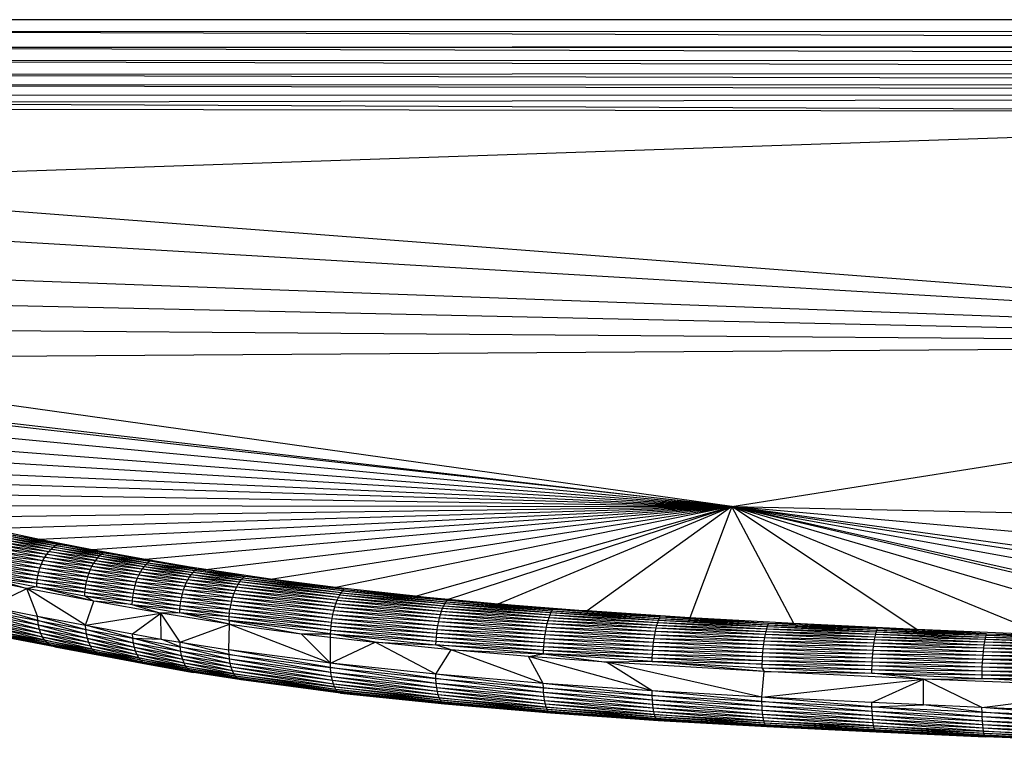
# Paper-space layout '_Posterior' of a CAD drawing. Header units: millimetres. Extents: x -1200 to 50, y -70 to 65.
# Tile 23 of 55: x -709 to -636, y -69 to -15. Entities that reach past the tile are written whole.
import ezdxf

# ---------------------------------------------------------------- set-up
doc = ezdxf.new("R2010")
doc.units = ezdxf.units.MM

psp = doc.layouts.new('_Posterior')

# ---------------------------------------------------------------- linework, layer by layer
at = {"color": 7, "linetype": 'Continuous', "lineweight": 25}
for p, q in [((-426.73, -15), (-722.73, -15)), ((-422.009, -15.828), (-641.971, -15)), ((-736.429, -15.884), (-422.009, -15.828)), ((-422.025, -16.837), (-736.429, -15.884)), ((-736.427, -17.072), (-422.025, -16.837)), ((-736.427, -17.072), (-422.029, -17.01)), ((-736.427, -17.072), (-422.128, -17.988)), ((-422.128, -17.988), (-736.427, -18.092)), ((-736.427, -18.092), (-422.365, -18.881)), ((-422.365, -18.881), (-736.429, -19.105)), ((-736.429, -19.105), (-422.803, -19.855)), ((-422.803, -19.855), (-736.43, -19.88)), ((-736.43, -19.88), (-424.095, -20.598)), ((-424.095, -20.598), (-736.43, -20.671)), ((-736.43, -20.63), (-424.095, -20.598)), ((-736.429, -21.19), (-424.095, -20.598)), ((-736.429, -21.19), (-579.175, -21.911)), ((-579.175, -21.911), (-736.426, -21.657)), ((-579.175, -21.911), (-736.222, -27.263)), ((-736.222, -27.263), (-579.375, -39.222)), ((-735.802, -30.031), (-579.375, -39.222)), ((-735.778, -33.499), (-579.375, -39.222)), ((-735.774, -35.768), (-579.375, -39.222)), ((-735.566, -38.022), (-579.375, -39.222)), ((-734.802, -40.289), (-579.375, -39.222)), ((-655.911, -51.366), (-579.375, -39.222)), ((-655.911, -51.366), (-734.802, -40.289)), ((-733.252, -42.404), (-655.911, -51.366)), ((-655.911, -51.366), (-732.91, -42.762)), ((-731.348, -44.202), (-655.911, -51.366)), ((-729.419, -45.726), (-655.911, -51.366)), ((-727.514, -47.036), (-655.911, -51.366)), ((-725.39, -48.296), (-655.911, -51.366)), ((-723.372, -49.313), (-655.911, -51.366)), ((-720.92, -50.326), (-655.911, -51.366)), ((-718.076, -51.275), (-655.911, -51.366)), ((-714.947, -52.149), (-655.911, -51.366)), ((-711.446, -52.995), (-655.911, -51.366)), ((-707.64, -53.802), (-655.911, -51.366)), ((-703.712, -54.564), (-655.911, -51.366)), ((-699.738, -55.294), (-655.911, -51.366)), ((-695.227, -56.059), (-655.911, -51.366)), ((-690.381, -56.776), (-655.911, -51.366)), ((-655.911, -51.366), (-685.494, -57.397)), ((-679.55, -58.044), (-655.911, -51.366)), ((-677.09, -58.283), (-655.911, -51.366)), ((-673.378, -58.618), (-655.911, -51.366)), ((-655.911, -51.366), (-666.722, -59.148)), ((-655.911, -51.366), (-659.056, -59.661)), ((-655.911, -51.366), (-599.268, -61.644)), ((-655.911, -51.366), (-589.684, -61.42)), ((-610.331, -61.577), (-655.911, -51.366)), ((-655.911, -51.366), (-612.237, -61.547)), ((-655.911, -51.366), (-621.805, -61.318)), ((-655.911, -51.366), (-632.54, -60.954)), ((-586.042, -60.987), (-655.911, -51.366)), ((-642.079, -60.535), (-655.911, -51.366)), ((-571.403, -58.922), (-655.911, -51.366)), ((-651.278, -60.09), (-655.911, -51.366)), ((-655.911, -51.366), (-500.762, -54.606)), ((-711.446, -52.995), (-707.64, -53.802)), ((-710.037, -53.698), (-706.621, -54.389)), ((-710.037, -53.698), (-706.453, -54.266)), ((-709.855, -53.578), (-706.453, -54.266)), ((-709.855, -53.578), (-706.286, -54.171)), ((-706.286, -54.171), (-709.674, -53.486)), ((-709.674, -53.486), (-707.64, -53.802)), ((-710.568, -54.224), (-707.107, -54.921)), ((-710.568, -54.224), (-706.951, -54.717)), ((-710.397, -54.022), (-706.951, -54.717)), ((-710.397, -54.022), (-706.788, -54.539)), ((-710.219, -53.846), (-706.788, -54.539)), ((-710.219, -53.846), (-706.621, -54.389)), ((-706.286, -54.171), (-707.64, -53.802)), ((-707.64, -53.802), (-703.712, -54.564)), ((-706.788, -54.539), (-706.621, -54.389)), ((-706.621, -54.389), (-706.453, -54.266)), ((-703.16, -55.047), (-706.621, -54.389)), ((-706.621, -54.389), (-703.005, -54.922)), ((-706.453, -54.266), (-706.286, -54.171)), ((-703.005, -54.922), (-706.453, -54.266)), ((-706.453, -54.266), (-702.851, -54.825)), ((-702.851, -54.825), (-706.286, -54.171)), ((-706.286, -54.171), (-703.712, -54.564)), ((-711.011, -54.96), (-707.508, -55.663)), ((-711.011, -54.96), (-707.388, -55.397)), ((-710.878, -54.696), (-707.388, -55.397)), ((-710.878, -54.696), (-707.254, -55.149)), ((-710.73, -54.449), (-707.254, -55.149)), ((-710.73, -54.449), (-707.107, -54.921)), ((-707.388, -55.397), (-707.254, -55.149)), ((-707.254, -55.149), (-707.107, -54.921)), ((-703.741, -55.816), (-707.254, -55.149)), ((-707.254, -55.149), (-703.607, -55.586)), ((-707.107, -54.921), (-706.951, -54.717)), ((-703.607, -55.586), (-707.107, -54.921)), ((-707.107, -54.921), (-703.463, -55.38)), ((-706.951, -54.717), (-706.788, -54.539)), ((-703.463, -55.38), (-706.951, -54.717)), ((-706.951, -54.717), (-703.313, -55.2)), ((-703.313, -55.2), (-706.788, -54.539)), ((-706.788, -54.539), (-703.16, -55.047)), ((-703.712, -54.564), (-699.738, -55.294)), ((-703.712, -54.564), (-702.851, -54.825)), ((-703.16, -55.047), (-703.313, -55.2)), ((-703.005, -54.922), (-703.16, -55.047)), ((-703.16, -55.047), (-699.689, -55.679)), ((-703.16, -55.047), (-699.545, -55.552)), ((-702.851, -54.825), (-703.005, -54.922)), ((-703.005, -54.922), (-699.545, -55.552)), ((-703.005, -54.922), (-699.403, -55.452)), ((-699.403, -55.452), (-702.851, -54.825)), ((-702.851, -54.825), (-699.738, -55.294)), ((-711.302, -55.811), (-707.766, -56.516)), ((-711.302, -55.811), (-707.698, -56.227)), ((-711.224, -55.523), (-707.698, -56.227)), ((-711.224, -55.523), (-707.612, -55.941)), ((-711.127, -55.237), (-707.612, -55.941)), ((-711.127, -55.237), (-707.508, -55.663)), ((-707.612, -55.941), (-707.508, -55.663)), ((-707.508, -55.663), (-707.388, -55.397)), ((-703.973, -56.333), (-707.508, -55.663)), ((-707.508, -55.663), (-703.864, -56.066)), ((-703.864, -56.066), (-707.388, -55.397)), ((-707.388, -55.397), (-703.741, -55.816)), ((-703.741, -55.816), (-703.864, -56.066)), ((-703.607, -55.586), (-703.741, -55.816)), ((-703.741, -55.816), (-700.228, -56.458)), ((-703.741, -55.816), (-700.103, -56.225)), ((-703.463, -55.38), (-703.607, -55.586)), ((-703.607, -55.586), (-700.103, -56.225)), ((-703.607, -55.586), (-699.97, -56.017)), ((-703.313, -55.2), (-703.463, -55.38)), ((-703.463, -55.38), (-699.97, -56.017)), ((-703.463, -55.38), (-699.831, -55.835)), ((-703.313, -55.2), (-699.831, -55.835)), ((-703.313, -55.2), (-699.689, -55.679)), ((-699.831, -55.835), (-699.97, -56.017)), ((-699.689, -55.679), (-699.831, -55.835)), ((-699.831, -55.835), (-696.306, -56.434)), ((-699.831, -55.835), (-696.174, -56.277)), ((-699.738, -55.294), (-695.227, -56.059)), ((-699.403, -55.452), (-699.738, -55.294)), ((-699.545, -55.552), (-699.689, -55.679)), ((-699.689, -55.679), (-696.174, -56.277)), ((-699.689, -55.679), (-696.041, -56.148)), ((-699.403, -55.452), (-699.545, -55.552)), ((-699.545, -55.552), (-696.041, -56.148)), ((-699.545, -55.552), (-695.909, -56.046)), ((-695.909, -56.046), (-699.403, -55.452)), ((-695.227, -56.059), (-699.403, -55.452)), ((-708.585, -57.481), (-713.473, -56.481)), ((-711.399, -56.382), (-707.815, -56.804)), ((-711.399, -56.382), (-707.846, -57.086)), ((-711.36, -56.099), (-707.766, -56.516)), ((-711.36, -56.099), (-707.815, -56.804)), ((-707.815, -56.804), (-707.766, -56.516)), ((-707.766, -56.516), (-707.698, -56.227)), ((-704.205, -57.19), (-707.766, -56.516)), ((-707.766, -56.516), (-704.145, -56.9)), ((-707.698, -56.227), (-707.612, -55.941)), ((-704.145, -56.9), (-707.698, -56.227)), ((-707.698, -56.227), (-704.067, -56.613)), ((-704.067, -56.613), (-707.612, -55.941)), ((-707.612, -55.941), (-703.973, -56.333)), ((-704.067, -56.613), (-704.145, -56.9)), ((-703.973, -56.333), (-704.067, -56.613)), ((-704.067, -56.613), (-700.533, -57.26)), ((-704.067, -56.613), (-700.445, -56.979)), ((-703.864, -56.066), (-703.973, -56.333)), ((-703.973, -56.333), (-700.445, -56.979)), ((-703.973, -56.333), (-700.343, -56.71)), ((-703.864, -56.066), (-700.343, -56.71)), ((-703.864, -56.066), (-700.228, -56.458)), ((-700.228, -56.458), (-700.343, -56.71)), ((-700.103, -56.225), (-700.228, -56.458)), ((-700.228, -56.458), (-696.677, -57.064)), ((-700.228, -56.458), (-696.56, -56.829)), ((-699.97, -56.017), (-700.103, -56.225)), ((-700.103, -56.225), (-696.56, -56.829)), ((-700.103, -56.225), (-696.436, -56.619)), ((-699.97, -56.017), (-696.436, -56.619)), ((-699.97, -56.017), (-696.306, -56.434)), ((-696.56, -56.829), (-696.436, -56.619)), ((-696.436, -56.619), (-696.306, -56.434)), ((-692.816, -57.175), (-696.436, -56.619)), ((-696.436, -56.619), (-692.696, -56.989)), ((-696.306, -56.434), (-696.174, -56.277)), ((-696.306, -56.434), (-692.696, -56.989)), ((-696.306, -56.434), (-692.573, -56.83)), ((-696.174, -56.277), (-696.041, -56.148)), ((-692.573, -56.83), (-696.174, -56.277)), ((-692.45, -56.699), (-696.174, -56.277)), ((-696.041, -56.148), (-695.909, -56.046)), ((-692.45, -56.699), (-696.041, -56.148)), ((-696.041, -56.148), (-692.329, -56.595)), ((-695.909, -56.046), (-692.329, -56.595)), ((-695.909, -56.046), (-695.227, -56.059)), ((-690.381, -56.776), (-695.227, -56.059)), ((-692.329, -56.595), (-695.227, -56.059)), ((-692.329, -56.595), (-692.45, -56.699)), ((-684.891, -57.558), (-692.329, -56.595)), ((-690.381, -56.776), (-692.329, -56.595)), ((-711.419, -56.655), (-707.846, -57.086)), ((-711.419, -56.655), (-707.86, -57.359)), ((-711.419, -56.655), (-708.585, -57.481)), ((-707.86, -57.359), (-708.585, -57.481)), ((-707.86, -57.359), (-707.846, -57.086)), ((-703.578, -58.426), (-707.86, -57.359)), ((-707.86, -57.359), (-704.286, -58.034)), ((-707.86, -57.359), (-704.275, -57.761)), ((-707.846, -57.086), (-707.815, -56.804)), ((-707.846, -57.086), (-704.248, -57.478)), ((-704.275, -57.761), (-707.846, -57.086)), ((-707.815, -56.804), (-704.205, -57.19)), ((-704.248, -57.478), (-707.815, -56.804)), ((-704.205, -57.19), (-704.248, -57.478)), ((-704.145, -56.9), (-704.205, -57.19)), ((-704.205, -57.19), (-700.662, -57.84)), ((-704.205, -57.19), (-700.605, -57.549)), ((-704.145, -56.9), (-700.605, -57.549)), ((-704.145, -56.9), (-700.533, -57.26)), ((-700.533, -57.26), (-700.605, -57.549)), ((-700.445, -56.979), (-700.533, -57.26)), ((-700.533, -57.26), (-696.963, -57.872)), ((-700.533, -57.26), (-696.88, -57.589)), ((-700.343, -56.71), (-700.445, -56.979)), ((-700.445, -56.979), (-696.88, -57.589)), ((-700.445, -56.979), (-696.784, -57.318)), ((-700.343, -56.71), (-696.784, -57.318)), ((-700.343, -56.71), (-696.677, -57.064)), ((-696.88, -57.589), (-696.784, -57.318)), ((-696.784, -57.318), (-696.677, -57.064)), ((-693.14, -57.879), (-696.784, -57.318)), ((-696.784, -57.318), (-693.04, -57.623)), ((-696.677, -57.064), (-696.56, -56.829)), ((-696.677, -57.064), (-693.04, -57.623)), ((-696.677, -57.064), (-692.931, -57.387)), ((-692.931, -57.387), (-696.56, -56.829)), ((-692.816, -57.175), (-696.56, -56.829)), ((-693.04, -57.623), (-692.931, -57.387)), ((-692.816, -57.175), (-692.931, -57.387)), ((-685.402, -58.363), (-692.931, -57.387)), ((-685.304, -58.148), (-692.931, -57.387)), ((-692.696, -56.989), (-692.816, -57.175)), ((-685.304, -58.148), (-692.816, -57.175)), ((-685.202, -57.959), (-692.816, -57.175)), ((-692.696, -56.989), (-692.573, -56.83)), ((-685.202, -57.959), (-692.696, -56.989)), ((-685.098, -57.798), (-692.696, -56.989)), ((-692.45, -56.699), (-692.573, -56.83)), ((-685.098, -57.798), (-692.573, -56.83)), ((-684.994, -57.664), (-692.573, -56.83)), ((-684.994, -57.664), (-692.45, -56.699)), ((-684.891, -57.558), (-692.45, -56.699)), ((-684.891, -57.558), (-690.381, -56.776)), ((-685.494, -57.397), (-690.381, -56.776)), ((-711.397, -58.842), (-708.585, -57.481)), ((-703.578, -58.426), (-708.585, -57.481)), ((-704.218, -60.212), (-708.585, -57.481)), ((-707.805, -59.54), (-708.585, -57.481)), ((-704.275, -57.761), (-704.286, -58.034)), ((-704.286, -58.034), (-700.73, -58.414)), ((-704.286, -58.034), (-700.741, -58.688)), ((-704.286, -58.034), (-703.578, -58.426)), ((-704.248, -57.478), (-704.275, -57.761)), ((-704.275, -57.761), (-700.704, -58.13)), ((-704.275, -57.761), (-700.73, -58.414)), ((-704.248, -57.478), (-700.704, -58.13)), ((-704.248, -57.478), (-700.662, -57.84)), ((-700.662, -57.84), (-700.704, -58.13)), ((-700.605, -57.549), (-700.662, -57.84)), ((-700.662, -57.84), (-697.088, -58.455)), ((-700.662, -57.84), (-697.033, -58.163)), ((-700.605, -57.549), (-697.033, -58.163)), ((-700.605, -57.549), (-696.963, -57.872)), ((-697.033, -58.163), (-696.963, -57.872)), ((-696.963, -57.872), (-696.88, -57.589)), ((-696.963, -57.872), (-693.308, -58.437)), ((-696.963, -57.872), (-693.23, -58.152)), ((-693.23, -58.152), (-696.88, -57.589)), ((-693.14, -57.879), (-696.88, -57.589)), ((-693.14, -57.879), (-693.23, -58.152)), ((-693.04, -57.623), (-693.14, -57.879)), ((-685.58, -58.859), (-693.14, -57.879)), ((-685.494, -58.601), (-693.14, -57.879)), ((-685.494, -58.601), (-693.04, -57.623)), ((-685.402, -58.363), (-693.04, -57.623)), ((-679.55, -58.044), (-685.494, -57.397)), ((-685.494, -57.397), (-684.891, -57.558)), ((-685.304, -58.148), (-685.202, -57.959)), ((-685.202, -57.959), (-685.098, -57.798)), ((-685.202, -57.959), (-677.436, -58.77)), ((-685.202, -57.959), (-677.349, -58.607)), ((-685.098, -57.798), (-684.994, -57.664)), ((-685.098, -57.798), (-677.349, -58.607)), ((-685.098, -57.798), (-677.261, -58.472)), ((-684.994, -57.664), (-684.891, -57.558)), ((-684.994, -57.664), (-677.261, -58.472)), ((-684.994, -57.664), (-677.175, -58.364)), ((-684.891, -57.558), (-677.175, -58.364)), ((-684.891, -57.558), (-679.55, -58.044)), ((-677.175, -58.364), (-679.55, -58.044)), ((-679.55, -58.044), (-677.09, -58.283)), ((-711.397, -58.842), (-707.805, -59.54)), ((-707.784, -59.873), (-711.397, -58.842)), ((-704.218, -60.212), (-703.578, -58.426)), ((-698.592, -59.329), (-703.578, -58.426)), ((-700.741, -58.688), (-703.578, -58.426)), ((-700.73, -58.414), (-700.741, -58.688)), ((-700.741, -58.688), (-697.169, -59.306)), ((-700.741, -58.688), (-697.155, -59.031)), ((-700.741, -58.688), (-698.592, -59.329)), ((-700.704, -58.13), (-700.73, -58.414)), ((-700.73, -58.414), (-697.129, -58.746)), ((-700.73, -58.414), (-697.155, -59.031)), ((-700.704, -58.13), (-697.088, -58.455)), ((-700.704, -58.13), (-697.129, -58.746)), ((-697.155, -59.031), (-697.129, -58.746)), ((-697.129, -58.746), (-697.088, -58.455)), ((-697.129, -58.746), (-693.466, -59.314)), ((-697.129, -58.746), (-693.426, -59.022)), ((-697.088, -58.455), (-697.033, -58.163)), ((-693.426, -59.022), (-697.088, -58.455)), ((-693.374, -58.728), (-697.088, -58.455)), ((-693.374, -58.728), (-697.033, -58.163)), ((-697.033, -58.163), (-693.308, -58.437)), ((-693.374, -58.728), (-693.426, -59.022)), ((-693.308, -58.437), (-693.374, -58.728)), ((-685.781, -59.713), (-693.374, -58.728)), ((-685.724, -59.42), (-693.374, -58.728)), ((-693.308, -58.437), (-693.23, -58.152)), ((-685.724, -59.42), (-693.308, -58.437)), ((-685.657, -59.134), (-693.308, -58.437)), ((-685.657, -59.134), (-693.23, -58.152)), ((-685.58, -58.859), (-693.23, -58.152)), ((-685.657, -59.134), (-685.58, -58.859)), ((-685.58, -58.859), (-685.494, -58.601)), ((-685.58, -58.859), (-677.755, -59.676)), ((-685.58, -58.859), (-677.683, -59.416)), ((-685.494, -58.601), (-685.402, -58.363)), ((-685.494, -58.601), (-677.683, -59.416)), ((-685.494, -58.601), (-677.605, -59.176)), ((-685.402, -58.363), (-685.304, -58.148)), ((-685.402, -58.363), (-677.605, -59.176)), ((-685.402, -58.363), (-677.522, -58.96)), ((-685.304, -58.148), (-677.522, -58.96)), ((-685.304, -58.148), (-677.436, -58.77)), ((-677.522, -58.96), (-677.436, -58.77)), ((-677.436, -58.77), (-677.349, -58.607)), ((-677.436, -58.77), (-669.5, -59.45)), ((-677.436, -58.77), (-669.427, -59.286)), ((-677.349, -58.607), (-677.261, -58.472)), ((-677.349, -58.607), (-669.427, -59.286)), ((-677.349, -58.607), (-669.353, -59.15)), ((-677.261, -58.472), (-677.175, -58.364)), ((-677.261, -58.472), (-669.353, -59.15)), ((-677.261, -58.472), (-669.28, -59.042)), ((-677.09, -58.283), (-677.175, -58.364)), ((-677.175, -58.364), (-669.28, -59.042)), ((-677.175, -58.364), (-673.378, -58.618)), ((-677.09, -58.283), (-673.378, -58.618)), ((-673.378, -58.618), (-666.722, -59.148)), ((-669.28, -59.042), (-673.378, -58.618)), ((-707.732, -60.226), (-711.379, -59.177)), ((-711.379, -59.177), (-707.784, -59.873)), ((-707.732, -60.226), (-711.328, -59.531)), ((-707.65, -60.554), (-711.328, -59.531)), ((-707.805, -59.54), (-704.218, -60.212)), ((-707.805, -59.54), (-704.196, -60.545)), ((-707.784, -59.873), (-707.805, -59.54)), ((-704.218, -60.212), (-698.592, -59.329)), ((-700.69, -60.87), (-698.592, -59.329)), ((-697.169, -59.306), (-698.592, -59.329)), ((-697.143, -61.494), (-698.592, -59.329)), ((-693.452, -60.147), (-698.592, -59.329)), ((-698.553, -61.253), (-698.592, -59.329)), ((-697.169, -59.306), (-697.155, -59.031)), ((-693.492, -59.6), (-697.169, -59.306)), ((-693.506, -59.875), (-697.169, -59.306)), ((-693.452, -60.147), (-697.169, -59.306)), ((-697.155, -59.031), (-693.466, -59.314)), ((-693.492, -59.6), (-697.155, -59.031)), ((-693.466, -59.314), (-693.492, -59.6)), ((-693.466, -59.314), (-693.426, -59.022)), ((-685.861, -60.302), (-693.466, -59.314)), ((-685.826, -60.009), (-693.466, -59.314)), ((-685.826, -60.009), (-693.426, -59.022)), ((-685.781, -59.713), (-693.426, -59.022)), ((-685.781, -59.713), (-685.724, -59.42)), ((-685.724, -59.42), (-685.657, -59.134)), ((-685.724, -59.42), (-677.876, -60.239)), ((-685.724, -59.42), (-677.82, -59.951)), ((-685.657, -59.134), (-677.82, -59.951)), ((-685.657, -59.134), (-677.755, -59.676)), ((-677.755, -59.676), (-677.683, -59.416)), ((-677.683, -59.416), (-677.605, -59.176)), ((-677.683, -59.416), (-669.707, -60.099)), ((-677.683, -59.416), (-669.641, -59.859)), ((-677.605, -59.176), (-677.522, -58.96)), ((-677.605, -59.176), (-669.641, -59.859)), ((-677.605, -59.176), (-669.572, -59.642)), ((-677.522, -58.96), (-669.572, -59.642)), ((-677.522, -58.96), (-669.5, -59.45)), ((-669.572, -59.642), (-669.5, -59.45)), ((-669.5, -59.45), (-669.427, -59.286)), ((-669.5, -59.45), (-661.453, -60.02)), ((-669.5, -59.45), (-661.391, -59.855)), ((-669.427, -59.286), (-669.353, -59.15)), ((-669.427, -59.286), (-661.391, -59.855)), ((-669.427, -59.286), (-661.33, -59.718)), ((-669.353, -59.15), (-669.28, -59.042)), ((-669.353, -59.15), (-661.33, -59.718)), ((-669.353, -59.15), (-661.269, -59.609)), ((-661.269, -59.609), (-669.28, -59.042)), ((-666.722, -59.148), (-669.28, -59.042)), ((-659.056, -59.661), (-666.722, -59.148)), ((-666.722, -59.148), (-661.269, -59.609)), ((-707.546, -60.845), (-711.245, -59.861)), ((-707.65, -60.554), (-711.245, -59.861)), ((-707.414, -61.11), (-711.136, -60.155)), ((-707.546, -60.845), (-711.136, -60.155)), ((-707.784, -59.873), (-704.196, -60.545)), ((-704.145, -60.896), (-707.784, -59.873)), ((-707.732, -60.226), (-707.784, -59.873)), ((-704.145, -60.896), (-707.732, -60.226)), ((-704.068, -61.223), (-707.732, -60.226)), ((-707.65, -60.554), (-707.732, -60.226)), ((-704.218, -60.212), (-700.69, -60.87)), ((-700.672, -61.203), (-704.218, -60.212)), ((-704.196, -60.545), (-704.218, -60.212)), ((-697.143, -61.494), (-693.452, -60.147)), ((-693.492, -59.6), (-693.506, -59.875)), ((-685.898, -60.865), (-693.506, -59.875)), ((-685.885, -60.588), (-693.506, -59.875)), ((-693.506, -59.875), (-688.096, -60.866)), ((-693.506, -59.875), (-693.452, -60.147)), ((-693.497, -62.067), (-693.452, -60.147)), ((-685.885, -60.588), (-693.492, -59.6)), ((-685.861, -60.302), (-693.492, -59.6)), ((-693.452, -60.147), (-685.903, -63.059)), ((-693.452, -60.147), (-688.096, -60.866)), ((-685.885, -60.588), (-685.861, -60.302)), ((-685.861, -60.302), (-685.826, -60.009)), ((-685.861, -60.302), (-677.993, -61.122)), ((-685.861, -60.302), (-677.963, -60.829)), ((-685.826, -60.009), (-685.781, -59.713)), ((-685.826, -60.009), (-677.963, -60.829)), ((-685.826, -60.009), (-677.925, -60.533)), ((-685.781, -59.713), (-677.925, -60.533)), ((-685.781, -59.713), (-677.876, -60.239)), ((-677.925, -60.533), (-677.876, -60.239)), ((-677.876, -60.239), (-677.82, -59.951)), ((-677.876, -60.239), (-669.87, -60.924)), ((-677.876, -60.239), (-669.822, -60.636)), ((-677.82, -59.951), (-677.755, -59.676)), ((-677.82, -59.951), (-669.822, -60.636)), ((-677.82, -59.951), (-669.768, -60.36)), ((-677.755, -59.676), (-669.768, -60.36)), ((-677.755, -59.676), (-669.707, -60.099)), ((-669.768, -60.36), (-669.707, -60.099)), ((-669.707, -60.099), (-669.641, -59.859)), ((-669.707, -60.099), (-661.627, -60.67)), ((-669.707, -60.099), (-661.572, -60.429)), ((-669.641, -59.859), (-669.572, -59.642)), ((-669.641, -59.859), (-661.572, -60.429)), ((-669.641, -59.859), (-661.513, -60.211)), ((-669.572, -59.642), (-661.513, -60.211)), ((-669.572, -59.642), (-661.453, -60.02)), ((-661.572, -60.429), (-661.513, -60.211)), ((-661.513, -60.211), (-661.453, -60.02)), ((-661.513, -60.211), (-653.379, -60.681)), ((-661.513, -60.211), (-653.329, -60.489)), ((-661.453, -60.02), (-661.391, -59.855)), ((-661.453, -60.02), (-653.329, -60.489)), ((-661.453, -60.02), (-653.277, -60.324)), ((-661.391, -59.855), (-661.33, -59.718)), ((-661.391, -59.855), (-653.277, -60.324)), ((-661.391, -59.855), (-653.226, -60.187)), ((-661.33, -59.718), (-661.269, -59.609)), ((-661.33, -59.718), (-653.226, -60.187)), ((-661.33, -59.718), (-653.175, -60.077)), ((-661.269, -59.609), (-653.175, -60.077)), ((-661.269, -59.609), (-659.056, -59.661)), ((-651.278, -60.09), (-659.056, -59.661)), ((-659.056, -59.661), (-653.175, -60.077)), ((-653.277, -60.324), (-653.329, -60.489)), ((-653.226, -60.187), (-653.277, -60.324)), ((-653.277, -60.324), (-645.117, -60.726)), ((-653.277, -60.324), (-645.074, -60.589)), ((-653.175, -60.077), (-653.226, -60.187)), ((-653.226, -60.187), (-645.074, -60.589)), ((-653.226, -60.187), (-645.032, -60.479)), ((-653.175, -60.077), (-645.032, -60.479)), ((-653.175, -60.077), (-651.278, -60.09)), ((-642.079, -60.535), (-651.278, -60.09)), ((-645.032, -60.479), (-651.278, -60.09)), ((-707.261, -61.338), (-710.999, -60.422)), ((-707.414, -61.11), (-710.999, -60.422)), ((-710.837, -60.653), (-707.261, -61.338)), ((-707.089, -61.526), (-710.837, -60.653)), ((-707.089, -61.526), (-710.655, -60.845)), ((-706.916, -61.664), (-710.655, -60.845)), ((-706.916, -61.664), (-710.47, -60.986)), ((-706.717, -61.771), (-710.47, -60.986)), ((-704.068, -61.223), (-707.65, -60.554)), ((-703.969, -61.513), (-707.65, -60.554)), ((-707.546, -60.845), (-707.65, -60.554)), ((-703.969, -61.513), (-707.546, -60.845)), ((-703.846, -61.776), (-707.546, -60.845)), ((-707.414, -61.11), (-707.546, -60.845)), ((-704.196, -60.545), (-700.672, -61.203)), ((-700.627, -61.555), (-704.196, -60.545)), ((-704.145, -60.896), (-704.196, -60.545)), ((-700.557, -61.881), (-704.145, -60.896)), ((-700.627, -61.555), (-704.145, -60.896)), ((-704.068, -61.223), (-704.145, -60.896)), ((-700.69, -60.87), (-698.553, -61.253)), ((-700.672, -61.203), (-700.69, -60.87)), ((-688.096, -60.866), (-685.898, -60.865)), ((-688.096, -60.866), (-685.902, -61.128)), ((-688.096, -60.866), (-685.903, -63.059)), ((-685.902, -61.128), (-685.898, -60.865)), ((-685.898, -60.865), (-685.885, -60.588)), ((-685.898, -60.865), (-678.013, -61.409)), ((-685.898, -60.865), (-678.025, -61.686)), ((-682.559, -61.497), (-685.898, -60.865)), ((-685.885, -60.588), (-677.993, -61.122)), ((-685.885, -60.588), (-678.013, -61.409)), ((-677.993, -61.122), (-677.963, -60.829)), ((-677.963, -60.829), (-677.925, -60.533)), ((-677.963, -60.829), (-669.943, -61.515)), ((-677.963, -60.829), (-669.91, -61.219)), ((-677.925, -60.533), (-669.91, -61.219)), ((-677.925, -60.533), (-669.87, -60.924)), ((-669.91, -61.219), (-669.87, -60.924)), ((-669.87, -60.924), (-669.822, -60.636)), ((-669.87, -60.924), (-661.763, -61.496)), ((-669.87, -60.924), (-661.723, -61.208)), ((-669.822, -60.636), (-669.768, -60.36)), ((-669.822, -60.636), (-661.723, -61.208)), ((-669.822, -60.636), (-661.677, -60.931)), ((-669.768, -60.36), (-661.677, -60.931)), ((-669.768, -60.36), (-661.627, -60.67)), ((-661.723, -61.208), (-661.677, -60.931)), ((-661.677, -60.931), (-661.627, -60.67)), ((-661.677, -60.931), (-653.516, -61.4)), ((-661.677, -60.931), (-653.474, -61.139)), ((-661.627, -60.67), (-661.572, -60.429)), ((-661.627, -60.67), (-653.474, -61.139)), ((-661.627, -60.67), (-653.428, -60.898)), ((-661.572, -60.429), (-653.428, -60.898)), ((-661.572, -60.429), (-653.379, -60.681)), ((-653.428, -60.898), (-653.474, -61.139)), ((-653.379, -60.681), (-653.428, -60.898)), ((-653.428, -60.898), (-645.243, -61.299)), ((-653.428, -60.898), (-645.202, -61.082)), ((-653.329, -60.489), (-653.379, -60.681)), ((-653.379, -60.681), (-645.202, -61.082)), ((-653.379, -60.681), (-645.16, -60.89)), ((-653.329, -60.489), (-645.16, -60.89)), ((-653.329, -60.489), (-645.117, -60.726)), ((-645.202, -61.082), (-645.16, -60.89)), ((-645.16, -60.89), (-645.117, -60.726)), ((-645.16, -60.89), (-636.979, -61.271)), ((-645.16, -60.89), (-636.943, -61.106)), ((-645.117, -60.726), (-645.074, -60.589)), ((-645.117, -60.726), (-636.943, -61.106)), ((-645.117, -60.726), (-636.907, -60.969)), ((-645.074, -60.589), (-645.032, -60.479)), ((-645.074, -60.589), (-636.907, -60.969)), ((-645.074, -60.589), (-636.871, -60.859)), ((-645.032, -60.479), (-636.871, -60.859)), ((-645.032, -60.479), (-642.079, -60.535)), ((-632.54, -60.954), (-642.079, -60.535)), ((-636.871, -60.859), (-642.079, -60.535)), ((-636.943, -61.106), (-636.907, -60.969)), ((-636.907, -60.969), (-636.871, -60.859)), ((-636.907, -60.969), (-628.715, -61.293)), ((-636.907, -60.969), (-628.686, -61.183)), ((-636.871, -60.859), (-628.686, -61.183)), ((-636.871, -60.859), (-632.54, -60.954)), ((-710.258, -61.096), (-706.717, -61.771)), ((-706.509, -61.834), (-710.258, -61.096)), ((-706.509, -61.834), (-710.034, -61.163)), ((-703.846, -61.776), (-707.414, -61.11)), ((-703.703, -62.001), (-707.414, -61.11)), ((-707.261, -61.338), (-707.414, -61.11)), ((-703.542, -62.187), (-707.261, -61.338)), ((-707.261, -61.338), (-703.703, -62.001)), ((-707.089, -61.526), (-707.261, -61.338)), ((-703.381, -62.322), (-707.089, -61.526)), ((-703.542, -62.187), (-707.089, -61.526)), ((-706.916, -61.664), (-707.089, -61.526)), ((-703.197, -62.426), (-706.916, -61.664)), ((-703.381, -62.322), (-706.916, -61.664)), ((-706.717, -61.771), (-706.916, -61.664)), ((-703.004, -62.487), (-706.717, -61.771)), ((-706.717, -61.771), (-703.197, -62.426)), ((-706.509, -61.834), (-706.717, -61.771)), ((-700.467, -62.17), (-704.068, -61.223)), ((-700.557, -61.881), (-704.068, -61.223)), ((-703.969, -61.513), (-704.068, -61.223)), ((-700.467, -62.17), (-703.969, -61.513)), ((-700.355, -62.432), (-703.969, -61.513)), ((-703.846, -61.776), (-703.969, -61.513)), ((-700.224, -62.656), (-703.846, -61.776)), ((-700.355, -62.432), (-703.846, -61.776)), ((-703.703, -62.001), (-703.846, -61.776)), ((-697.09, -62.18), (-700.672, -61.203)), ((-700.672, -61.203), (-697.128, -61.828)), ((-700.672, -61.203), (-698.553, -61.253)), ((-700.627, -61.555), (-700.672, -61.203)), ((-697.028, -62.506), (-700.627, -61.555)), ((-697.09, -62.18), (-700.627, -61.555)), ((-700.557, -61.881), (-700.627, -61.555)), ((-698.553, -61.253), (-697.143, -61.494)), ((-697.128, -61.828), (-698.553, -61.253)), ((-697.143, -61.494), (-693.497, -62.067)), ((-693.486, -62.402), (-697.143, -61.494)), ((-697.128, -61.828), (-697.143, -61.494)), ((-685.903, -63.059), (-685.902, -61.128)), ((-685.903, -63.059), (-682.559, -61.497)), ((-685.902, -61.128), (-682.559, -61.497)), ((-678.031, -63.88), (-682.559, -61.497)), ((-676.876, -62.056), (-682.559, -61.497)), ((-682.559, -61.497), (-678.025, -61.686)), ((-678.025, -61.686), (-678.013, -61.409)), ((-669.995, -62.372), (-678.025, -61.686)), ((-678.025, -61.686), (-669.985, -62.096)), ((-676.876, -62.056), (-678.025, -61.686)), ((-678.013, -61.409), (-677.993, -61.122)), ((-678.013, -61.409), (-669.985, -62.096)), ((-678.013, -61.409), (-669.968, -61.809)), ((-677.993, -61.122), (-669.968, -61.809)), ((-677.993, -61.122), (-669.943, -61.515)), ((-669.968, -61.809), (-669.943, -61.515)), ((-669.943, -61.515), (-669.91, -61.219)), ((-669.943, -61.515), (-661.824, -62.087)), ((-669.943, -61.515), (-661.797, -61.79)), ((-669.91, -61.219), (-661.797, -61.79)), ((-669.91, -61.219), (-661.763, -61.496)), ((-661.824, -62.087), (-661.797, -61.79)), ((-661.797, -61.79), (-661.763, -61.496)), ((-661.797, -61.79), (-653.615, -62.258)), ((-661.797, -61.79), (-653.587, -61.964)), ((-661.763, -61.496), (-661.723, -61.208)), ((-661.763, -61.496), (-653.587, -61.964)), ((-661.763, -61.496), (-653.554, -61.676)), ((-661.723, -61.208), (-653.554, -61.676)), ((-661.723, -61.208), (-653.516, -61.4)), ((-653.554, -61.676), (-653.587, -61.964)), ((-653.516, -61.4), (-653.554, -61.676)), ((-653.554, -61.676), (-645.347, -62.076)), ((-653.554, -61.676), (-645.316, -61.8)), ((-653.474, -61.139), (-653.516, -61.4)), ((-653.516, -61.4), (-645.316, -61.8)), ((-653.516, -61.4), (-645.281, -61.54)), ((-653.474, -61.139), (-645.281, -61.54)), ((-653.474, -61.139), (-645.243, -61.299)), ((-645.347, -62.076), (-645.316, -61.8)), ((-645.316, -61.8), (-645.281, -61.54)), ((-645.316, -61.8), (-637.109, -62.184)), ((-645.316, -61.8), (-637.08, -61.923)), ((-645.281, -61.54), (-645.243, -61.299)), ((-645.281, -61.54), (-637.08, -61.923)), ((-645.281, -61.54), (-637.048, -61.682)), ((-645.243, -61.299), (-645.202, -61.082)), ((-645.243, -61.299), (-637.048, -61.682)), ((-645.243, -61.299), (-637.014, -61.464)), ((-645.202, -61.082), (-637.014, -61.464)), ((-645.202, -61.082), (-636.979, -61.271)), ((-637.08, -61.923), (-637.048, -61.682)), ((-637.048, -61.682), (-637.014, -61.464)), ((-637.048, -61.682), (-628.832, -62.008)), ((-637.048, -61.682), (-628.804, -61.79)), ((-637.014, -61.464), (-636.979, -61.271)), ((-637.014, -61.464), (-628.804, -61.79)), ((-637.014, -61.464), (-628.775, -61.597)), ((-636.979, -61.271), (-636.943, -61.106)), ((-636.979, -61.271), (-628.775, -61.597)), ((-636.979, -61.271), (-628.745, -61.431)), ((-636.943, -61.106), (-628.745, -61.431)), ((-636.943, -61.106), (-628.715, -61.293)), ((-706.509, -61.834), (-703.004, -62.487)), ((-700.077, -62.84), (-703.703, -62.001)), ((-703.703, -62.001), (-700.224, -62.656)), ((-703.542, -62.187), (-703.703, -62.001)), ((-700.077, -62.84), (-703.542, -62.187)), ((-699.929, -62.973), (-703.542, -62.187)), ((-703.381, -62.322), (-703.542, -62.187)), ((-699.929, -62.973), (-703.381, -62.322)), ((-699.759, -63.075), (-703.381, -62.322)), ((-703.197, -62.426), (-703.381, -62.322)), ((-699.581, -63.133), (-703.197, -62.426)), ((-703.197, -62.426), (-699.759, -63.075)), ((-703.004, -62.487), (-703.197, -62.426)), ((-703.004, -62.487), (-699.581, -63.133)), ((-696.948, -62.794), (-700.557, -61.881)), ((-697.028, -62.506), (-700.557, -61.881)), ((-700.467, -62.17), (-700.557, -61.881)), ((-696.948, -62.794), (-700.467, -62.17)), ((-696.846, -63.056), (-700.467, -62.17)), ((-700.355, -62.432), (-700.467, -62.17)), ((-696.727, -63.279), (-700.355, -62.432)), ((-696.846, -63.056), (-700.355, -62.432)), ((-700.224, -62.656), (-700.355, -62.432)), ((-693.452, -62.753), (-697.128, -61.828)), ((-697.128, -61.828), (-693.486, -62.402)), ((-697.09, -62.18), (-697.128, -61.828)), ((-693.398, -63.08), (-697.09, -62.18)), ((-693.452, -62.753), (-697.09, -62.18)), ((-697.028, -62.506), (-697.09, -62.18)), ((-693.325, -63.367), (-697.028, -62.506)), ((-693.398, -63.08), (-697.028, -62.506)), ((-696.948, -62.794), (-697.028, -62.506)), ((-685.903, -63.059), (-693.497, -62.067)), ((-685.894, -63.393), (-693.497, -62.067)), ((-693.486, -62.402), (-693.497, -62.067)), ((-685.867, -63.745), (-693.486, -62.402)), ((-693.486, -62.402), (-685.894, -63.393)), ((-693.452, -62.753), (-693.486, -62.402)), ((-678.031, -63.88), (-676.876, -62.056)), ((-676.876, -62.056), (-669.995, -62.372)), ((-671.1, -62.549), (-676.876, -62.056)), ((-670.001, -64.565), (-676.876, -62.056)), ((-671.1, -62.549), (-669.995, -62.372)), ((-669.995, -62.372), (-669.985, -62.096)), ((-661.859, -62.667), (-669.995, -62.372)), ((-661.867, -62.944), (-669.995, -62.372)), ((-669.995, -62.372), (-665.282, -62.981)), ((-669.985, -62.096), (-669.968, -61.809)), ((-669.985, -62.096), (-661.859, -62.667)), ((-669.985, -62.096), (-661.845, -62.381)), ((-669.968, -61.809), (-661.845, -62.381)), ((-669.968, -61.809), (-661.824, -62.087)), ((-661.859, -62.667), (-661.845, -62.381)), ((-661.845, -62.381), (-661.824, -62.087)), ((-661.845, -62.381), (-653.655, -62.847)), ((-661.845, -62.381), (-653.638, -62.554)), ((-661.824, -62.087), (-653.638, -62.554)), ((-661.824, -62.087), (-653.615, -62.258)), ((-653.615, -62.258), (-653.638, -62.554)), ((-653.587, -61.964), (-653.615, -62.258)), ((-653.615, -62.258), (-645.398, -62.657)), ((-653.615, -62.258), (-645.375, -62.363)), ((-653.587, -61.964), (-645.375, -62.363)), ((-653.587, -61.964), (-645.347, -62.076)), ((-645.398, -62.657), (-645.375, -62.363)), ((-645.375, -62.363), (-645.347, -62.076)), ((-645.375, -62.363), (-637.159, -62.748)), ((-645.375, -62.363), (-637.136, -62.46)), ((-645.347, -62.076), (-637.136, -62.46)), ((-645.347, -62.076), (-637.109, -62.184)), ((-637.159, -62.748), (-637.136, -62.46)), ((-637.136, -62.46), (-637.109, -62.184)), ((-637.136, -62.46), (-628.904, -62.788)), ((-637.136, -62.46), (-628.883, -62.511)), ((-637.109, -62.184), (-637.08, -61.923)), ((-637.109, -62.184), (-628.883, -62.511)), ((-637.109, -62.184), (-628.858, -62.25)), ((-637.08, -61.923), (-628.858, -62.25)), ((-637.08, -61.923), (-628.832, -62.008)), ((-700.224, -62.656), (-696.727, -63.279)), ((-696.594, -63.461), (-700.224, -62.656)), ((-700.077, -62.84), (-700.224, -62.656)), ((-696.458, -63.593), (-700.077, -62.84)), ((-696.594, -63.461), (-700.077, -62.84)), ((-699.929, -62.973), (-700.077, -62.84)), ((-696.458, -63.593), (-699.929, -62.973)), ((-696.303, -63.693), (-699.929, -62.973)), ((-699.759, -63.075), (-699.929, -62.973)), ((-699.759, -63.075), (-696.303, -63.693)), ((-696.139, -63.749), (-699.759, -63.075)), ((-699.581, -63.133), (-699.759, -63.075)), ((-699.581, -63.133), (-696.139, -63.749)), ((-693.234, -63.628), (-696.948, -62.794)), ((-693.325, -63.367), (-696.948, -62.794)), ((-696.846, -63.056), (-696.948, -62.794)), ((-693.234, -63.628), (-696.846, -63.056)), ((-693.126, -63.85), (-696.846, -63.056)), ((-696.727, -63.279), (-696.846, -63.056)), ((-685.823, -64.07), (-693.452, -62.753)), ((-685.867, -63.745), (-693.452, -62.753)), ((-693.398, -63.08), (-693.452, -62.753)), ((-685.763, -64.357), (-693.398, -63.08)), ((-685.823, -64.07), (-693.398, -63.08)), ((-693.325, -63.367), (-693.398, -63.08)), ((-678.025, -64.214), (-685.903, -63.059)), ((-678.031, -63.88), (-685.903, -63.059)), ((-685.894, -63.393), (-685.903, -63.059)), ((-661.872, -65.135), (-671.1, -62.549)), ((-665.282, -62.981), (-671.1, -62.549)), ((-670.001, -64.565), (-671.1, -62.549)), ((-661.867, -62.944), (-665.282, -62.981)), ((-653.676, -65.595), (-665.282, -62.981)), ((-653.487, -63.681), (-665.282, -62.981)), ((-661.872, -65.135), (-665.282, -62.981)), ((-661.867, -62.944), (-661.859, -62.667)), ((-653.667, -63.133), (-661.867, -62.944)), ((-661.867, -62.944), (-653.673, -63.409)), ((-653.487, -63.681), (-661.867, -62.944)), ((-661.859, -62.667), (-653.655, -62.847)), ((-661.859, -62.667), (-653.667, -63.133)), ((-653.667, -63.133), (-653.673, -63.409)), ((-653.655, -62.847), (-653.667, -63.133)), ((-653.667, -63.133), (-645.439, -63.53)), ((-653.667, -63.133), (-645.43, -63.244)), ((-653.638, -62.554), (-653.655, -62.847)), ((-653.655, -62.847), (-645.43, -63.244)), ((-653.655, -62.847), (-645.416, -62.952)), ((-653.638, -62.554), (-645.416, -62.952)), ((-653.638, -62.554), (-645.398, -62.657)), ((-645.439, -63.53), (-645.43, -63.244)), ((-645.43, -63.244), (-645.416, -62.952)), ((-645.43, -63.244), (-637.205, -63.631)), ((-645.43, -63.244), (-637.194, -63.338)), ((-645.416, -62.952), (-645.398, -62.657)), ((-645.416, -62.952), (-637.194, -63.338)), ((-645.416, -62.952), (-637.178, -63.042)), ((-645.398, -62.657), (-637.178, -63.042)), ((-645.398, -62.657), (-637.159, -62.748)), ((-637.194, -63.338), (-637.178, -63.042)), ((-637.178, -63.042), (-637.159, -62.748)), ((-637.178, -63.042), (-628.94, -63.371)), ((-637.178, -63.042), (-628.923, -63.076)), ((-637.159, -62.748), (-628.923, -63.076)), ((-637.159, -62.748), (-628.904, -62.788)), ((-693.004, -64.032), (-696.727, -63.279)), ((-696.727, -63.279), (-693.126, -63.85)), ((-696.594, -63.461), (-696.727, -63.279)), ((-693.004, -64.032), (-696.594, -63.461)), ((-692.88, -64.162), (-696.594, -63.461)), ((-696.458, -63.593), (-696.594, -63.461)), ((-696.458, -63.593), (-692.88, -64.162)), ((-692.737, -64.26), (-696.458, -63.593)), ((-696.303, -63.693), (-696.458, -63.593)), ((-692.587, -64.314), (-696.303, -63.693)), ((-692.737, -64.26), (-696.303, -63.693)), ((-696.139, -63.749), (-696.303, -63.693)), ((-692.587, -64.314), (-696.139, -63.749)), ((-685.763, -64.357), (-693.325, -63.367)), ((-685.687, -64.616), (-693.325, -63.367)), ((-693.234, -63.628), (-693.325, -63.367)), ((-685.687, -64.616), (-693.234, -63.628)), ((-685.597, -64.836), (-693.234, -63.628)), ((-693.126, -63.85), (-693.234, -63.628)), ((-685.495, -65.016), (-693.126, -63.85)), ((-693.126, -63.85), (-685.597, -64.836)), ((-693.004, -64.032), (-693.126, -63.85)), ((-685.894, -63.393), (-678.025, -64.214)), ((-678.002, -64.565), (-685.894, -63.393)), ((-685.867, -63.745), (-685.894, -63.393)), ((-678.002, -64.565), (-685.867, -63.745)), ((-677.965, -64.89), (-685.867, -63.745)), ((-685.823, -64.07), (-685.867, -63.745)), ((-670.001, -64.565), (-678.031, -63.88)), ((-669.995, -64.899), (-678.031, -63.88)), ((-678.025, -64.214), (-678.031, -63.88)), ((-653.676, -65.595), (-653.487, -63.681)), ((-653.673, -63.409), (-645.444, -63.804)), ((-653.673, -63.409), (-645.439, -63.53)), ((-653.673, -63.409), (-653.487, -63.681)), ((-641.589, -64.251), (-653.487, -63.681)), ((-653.487, -63.681), (-645.444, -63.804)), ((-645.444, -63.804), (-645.439, -63.53)), ((-645.444, -63.804), (-637.218, -64.193)), ((-645.444, -63.804), (-637.213, -63.917)), ((-641.589, -64.251), (-645.444, -63.804)), ((-645.439, -63.53), (-637.205, -63.631)), ((-645.439, -63.53), (-637.213, -63.917)), ((-637.218, -64.193), (-637.213, -63.917)), ((-637.213, -63.917), (-637.205, -63.631)), ((-637.213, -63.917), (-628.962, -63.961)), ((-637.213, -63.917), (-628.969, -64.247)), ((-637.205, -63.631), (-637.194, -63.338)), ((-637.205, -63.631), (-628.962, -63.961)), ((-637.205, -63.631), (-628.953, -63.667)), ((-637.194, -63.338), (-628.953, -63.667)), ((-637.194, -63.338), (-628.94, -63.371)), ((-685.391, -65.144), (-693.004, -64.032)), ((-685.495, -65.016), (-693.004, -64.032)), ((-692.88, -64.162), (-693.004, -64.032)), ((-685.272, -65.24), (-692.88, -64.162)), ((-692.88, -64.162), (-685.391, -65.144)), ((-692.737, -64.26), (-692.88, -64.162)), ((-692.737, -64.26), (-685.272, -65.24)), ((-685.146, -65.291), (-692.737, -64.26)), ((-692.587, -64.314), (-692.737, -64.26)), ((-685.146, -65.291), (-692.587, -64.314)), ((-677.915, -65.176), (-685.823, -64.07)), ((-677.965, -64.89), (-685.823, -64.07)), ((-685.763, -64.357), (-685.823, -64.07)), ((-677.851, -65.433), (-685.763, -64.357)), ((-677.915, -65.176), (-685.763, -64.357)), ((-685.687, -64.616), (-685.763, -64.357)), ((-677.851, -65.433), (-685.687, -64.616)), ((-677.776, -65.652), (-685.687, -64.616)), ((-685.597, -64.836), (-685.687, -64.616)), ((-678.025, -64.214), (-669.995, -64.899)), ((-669.976, -65.25), (-678.025, -64.214)), ((-678.002, -64.565), (-678.025, -64.214)), ((-669.976, -65.25), (-678.002, -64.565)), ((-669.945, -65.574), (-678.002, -64.565)), ((-677.965, -64.89), (-678.002, -64.565)), ((-661.872, -65.135), (-670.001, -64.565)), ((-661.867, -65.468), (-670.001, -64.565)), ((-669.995, -64.899), (-670.001, -64.565)), ((-653.676, -65.595), (-641.589, -64.251)), ((-645.444, -65.985), (-641.589, -64.251)), ((-641.589, -64.251), (-637.218, -64.193)), ((-625.688, -64.895), (-641.589, -64.251)), ((-637.219, -66.376), (-641.589, -64.251)), ((-641.585, -66.171), (-641.589, -64.251)), ((-625.688, -64.895), (-637.218, -64.193)), ((-637.218, -64.193), (-628.727, -64.306)), ((-637.218, -64.193), (-628.969, -64.247)), ((-677.69, -65.83), (-685.597, -64.836)), ((-685.597, -64.836), (-677.776, -65.652)), ((-685.495, -65.016), (-685.597, -64.836)), ((-677.603, -65.956), (-685.495, -65.016)), ((-677.69, -65.83), (-685.495, -65.016)), ((-685.391, -65.144), (-685.495, -65.016)), ((-677.503, -66.05), (-685.391, -65.144)), ((-685.391, -65.144), (-677.603, -65.956)), ((-685.272, -65.24), (-685.391, -65.144)), ((-685.272, -65.24), (-677.503, -66.05)), ((-677.397, -66.1), (-685.272, -65.24)), ((-685.146, -65.291), (-685.272, -65.24)), ((-685.146, -65.291), (-677.397, -66.1)), ((-669.903, -65.859), (-677.965, -64.89)), ((-669.945, -65.574), (-677.965, -64.89)), ((-677.915, -65.176), (-677.965, -64.89)), ((-669.849, -66.116), (-677.915, -65.176)), ((-669.903, -65.859), (-677.915, -65.176)), ((-677.851, -65.433), (-677.915, -65.176)), ((-669.849, -66.116), (-677.851, -65.433)), ((-669.786, -66.333), (-677.851, -65.433)), ((-677.776, -65.652), (-677.851, -65.433)), ((-669.995, -64.899), (-661.867, -65.468)), ((-661.852, -65.818), (-669.995, -64.899)), ((-669.976, -65.25), (-669.995, -64.899)), ((-661.852, -65.818), (-669.976, -65.25)), ((-661.825, -66.142), (-669.976, -65.25)), ((-669.945, -65.574), (-669.976, -65.25)), ((-653.671, -65.928), (-661.872, -65.135)), ((-653.676, -65.595), (-661.872, -65.135)), ((-661.867, -65.468), (-661.872, -65.135)), ((-653.658, -66.277), (-661.867, -65.468)), ((-661.867, -65.468), (-653.671, -65.928)), ((-661.852, -65.818), (-661.867, -65.468)), ((-637.219, -66.376), (-625.688, -64.895)), ((-677.776, -65.652), (-669.786, -66.333)), ((-669.714, -66.51), (-677.776, -65.652)), ((-677.69, -65.83), (-677.776, -65.652)), ((-669.714, -66.51), (-677.69, -65.83)), ((-669.641, -66.635), (-677.69, -65.83)), ((-677.603, -65.956), (-677.69, -65.83)), ((-669.557, -66.728), (-677.603, -65.956)), ((-677.603, -65.956), (-669.641, -66.635)), ((-677.503, -66.05), (-677.603, -65.956)), ((-669.468, -66.776), (-677.503, -66.05)), ((-677.503, -66.05), (-669.557, -66.728)), ((-677.397, -66.1), (-677.503, -66.05)), ((-677.397, -66.1), (-669.468, -66.776)), ((-661.825, -66.142), (-669.945, -65.574)), ((-661.79, -66.426), (-669.945, -65.574)), ((-669.903, -65.859), (-669.945, -65.574)), ((-661.79, -66.426), (-669.903, -65.859)), ((-661.745, -66.682), (-669.903, -65.859)), ((-669.849, -66.116), (-669.903, -65.859)), ((-661.745, -66.682), (-669.849, -66.116)), ((-661.691, -66.899), (-669.849, -66.116)), ((-669.786, -66.333), (-669.849, -66.116)), ((-653.658, -66.277), (-661.852, -65.818)), ((-653.635, -66.6), (-661.852, -65.818)), ((-661.825, -66.142), (-661.852, -65.818)), ((-653.635, -66.6), (-661.825, -66.142)), ((-653.606, -66.884), (-661.825, -66.142)), ((-661.79, -66.426), (-661.825, -66.142)), ((-645.444, -65.985), (-653.676, -65.595)), ((-645.44, -66.317), (-653.676, -65.595)), ((-653.671, -65.928), (-653.676, -65.595)), ((-653.671, -65.928), (-645.44, -66.317)), ((-645.428, -66.666), (-653.671, -65.928)), ((-653.658, -66.277), (-653.671, -65.928)), ((-641.585, -66.171), (-645.444, -65.985)), ((-645.44, -66.317), (-645.444, -65.985)), ((-645.44, -66.317), (-641.585, -66.171)), ((-637.219, -66.376), (-641.585, -66.171)), ((-637.216, -66.709), (-641.585, -66.171)), ((-669.786, -66.333), (-661.691, -66.899)), ((-661.631, -67.075), (-669.786, -66.333)), ((-669.714, -66.51), (-669.786, -66.333)), ((-661.631, -67.075), (-669.714, -66.51)), ((-661.57, -67.199), (-669.714, -66.51)), ((-669.641, -66.635), (-669.714, -66.51)), ((-661.499, -67.29), (-669.641, -66.635)), ((-669.641, -66.635), (-661.57, -67.199)), ((-669.557, -66.728), (-669.641, -66.635)), ((-661.424, -67.337), (-669.557, -66.728)), ((-669.557, -66.728), (-661.499, -67.29)), ((-669.468, -66.776), (-669.557, -66.728)), ((-669.468, -66.776), (-661.424, -67.337)), ((-653.606, -66.884), (-661.79, -66.426)), ((-653.568, -67.139), (-661.79, -66.426)), ((-661.745, -66.682), (-661.79, -66.426)), ((-653.523, -67.355), (-661.745, -66.682)), ((-653.568, -67.139), (-661.745, -66.682)), ((-661.691, -66.899), (-661.745, -66.682)), ((-653.472, -67.53), (-661.691, -66.899)), ((-661.691, -66.899), (-653.523, -67.355)), ((-661.631, -67.075), (-661.691, -66.899)), ((-645.428, -66.666), (-653.658, -66.277)), ((-645.409, -66.988), (-653.658, -66.277)), ((-653.635, -66.6), (-653.658, -66.277)), ((-645.409, -66.988), (-653.635, -66.6)), ((-645.384, -67.271), (-653.635, -66.6)), ((-653.606, -66.884), (-653.635, -66.6)), ((-645.352, -67.525), (-653.606, -66.884)), ((-645.384, -67.271), (-653.606, -66.884)), ((-653.568, -67.139), (-653.606, -66.884)), ((-645.44, -66.317), (-637.216, -66.709)), ((-637.206, -67.058), (-645.44, -66.317)), ((-645.428, -66.666), (-645.44, -66.317)), ((-637.206, -67.058), (-645.428, -66.666)), ((-637.19, -67.38), (-645.428, -66.666)), ((-645.409, -66.988), (-645.428, -66.666)), ((-628.974, -66.707), (-637.219, -66.376)), ((-628.972, -67.04), (-637.219, -66.376)), ((-637.216, -66.709), (-637.219, -66.376)), ((-628.964, -67.389), (-637.216, -66.709)), ((-637.216, -66.709), (-628.972, -67.04)), ((-637.206, -67.058), (-637.216, -66.709)), ((-653.421, -67.654), (-661.631, -67.075)), ((-653.472, -67.53), (-661.631, -67.075)), ((-661.57, -67.199), (-661.631, -67.075)), ((-653.361, -67.745), (-661.57, -67.199)), ((-661.57, -67.199), (-653.421, -67.654)), ((-661.499, -67.29), (-661.57, -67.199)), ((-661.499, -67.29), (-653.361, -67.745)), ((-653.299, -67.792), (-661.499, -67.29)), ((-661.424, -67.337), (-661.499, -67.29)), ((-661.424, -67.337), (-653.299, -67.792)), ((-645.352, -67.525), (-653.568, -67.139)), ((-645.315, -67.741), (-653.568, -67.139)), ((-653.523, -67.355), (-653.568, -67.139)), ((-653.523, -67.355), (-645.315, -67.741)), ((-645.272, -67.916), (-653.523, -67.355)), ((-653.472, -67.53), (-653.523, -67.355)), ((-645.272, -67.916), (-653.472, -67.53)), ((-645.229, -68.039), (-653.472, -67.53)), ((-653.421, -67.654), (-653.472, -67.53)), ((-645.179, -68.13), (-653.421, -67.654)), ((-653.421, -67.654), (-645.229, -68.039)), ((-653.361, -67.745), (-653.421, -67.654)), ((-637.169, -67.663), (-645.409, -66.988)), ((-637.19, -67.38), (-645.409, -66.988)), ((-645.384, -67.271), (-645.409, -66.988)), ((-637.169, -67.663), (-645.384, -67.271)), ((-637.142, -67.917), (-645.384, -67.271)), ((-645.352, -67.525), (-645.384, -67.271)), ((-637.142, -67.917), (-645.352, -67.525)), ((-637.111, -68.133), (-645.352, -67.525)), ((-645.315, -67.741), (-645.352, -67.525)), ((-628.951, -67.711), (-637.206, -67.058)), ((-628.964, -67.389), (-637.206, -67.058)), ((-637.19, -67.38), (-637.206, -67.058)), ((-628.951, -67.711), (-637.19, -67.38)), ((-628.933, -67.993), (-637.19, -67.38)), ((-637.169, -67.663), (-637.19, -67.38)), ((-628.933, -67.993), (-637.169, -67.663)), ((-628.911, -68.247), (-637.169, -67.663)), ((-637.142, -67.917), (-637.169, -67.663)), ((-653.361, -67.745), (-645.179, -68.13)), ((-645.127, -68.177), (-653.361, -67.745)), ((-653.299, -67.792), (-653.361, -67.745)), ((-653.299, -67.792), (-645.127, -68.177)), ((-637.075, -68.307), (-645.315, -67.741)), ((-645.315, -67.741), (-637.111, -68.133)), ((-645.272, -67.916), (-645.315, -67.741)), ((-637.075, -68.307), (-645.272, -67.916)), ((-637.039, -68.429), (-645.272, -67.916)), ((-645.229, -68.039), (-645.272, -67.916)), ((-645.229, -68.039), (-637.039, -68.429)), ((-636.997, -68.52), (-645.229, -68.039)), ((-645.179, -68.13), (-645.229, -68.039)), ((-636.997, -68.52), (-645.179, -68.13)), ((-636.954, -68.565), (-645.179, -68.13)), ((-645.127, -68.177), (-645.179, -68.13)), ((-645.127, -68.177), (-636.954, -68.565)), ((-628.911, -68.247), (-637.142, -67.917)), ((-628.885, -68.462), (-637.142, -67.917)), ((-637.111, -68.133), (-637.142, -67.917)), ((-628.855, -68.636), (-637.111, -68.133)), ((-637.111, -68.133), (-628.885, -68.462)), ((-637.075, -68.307), (-637.111, -68.133)), ((-628.855, -68.636), (-637.075, -68.307)), ((-628.825, -68.758), (-637.075, -68.307)), ((-637.039, -68.429), (-637.075, -68.307)), ((-628.791, -68.848), (-637.039, -68.429)), ((-637.039, -68.429), (-628.825, -68.758)), ((-636.997, -68.52), (-637.039, -68.429)), ((-636.997, -68.52), (-628.791, -68.848)), ((-628.755, -68.893), (-636.997, -68.52)), ((-636.954, -68.565), (-636.997, -68.52)), ((-628.755, -68.893), (-636.954, -68.565))]:
    psp.add_line(p, q, dxfattribs=at)

doc.saveas('drawing.dxf')
